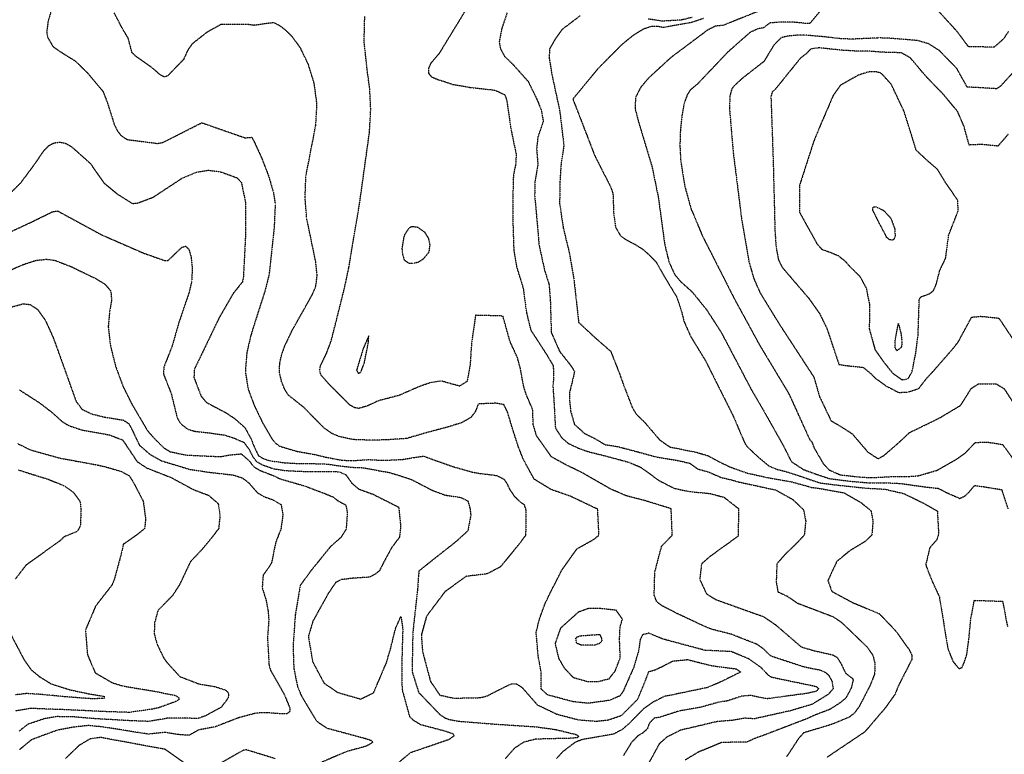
# Model space of a CAD drawing. Header units: feet. Extents: x 2234729 to 2255890, y 588345 to 614924.
# Tile 73 of 88: x 2244316 to 2245220, y 598937 to 599612. Entities that reach past the tile are written whole.
import ezdxf

# ---------------------------------------------------------------- set-up
doc = ezdxf.new("R2010")
doc.units = ezdxf.units.FT
doc.header["$MEASUREMENT"] = 0
doc.linetypes.add('OhDOT_USTN3', pattern=[0.22, 0.165, -0.055])
doc.layers.add('DT_X_Contour_Major', color=132, linetype='OhDOT_USTN3')
doc.layers.add('DT_X_Contour_Minor', color=136, linetype='OhDOT_USTN3')

msp = doc.modelspace()

# ---------------------------------------------------------------- linework, layer by layer
at = {"layer": 'DT_X_Contour_Major'}
for points in [[(2244998.91, 599014.63), (2244997.07, 599016.6), (2244985.02, 599025.14), (2244969.2, 599031.66), (2244945.1, 599032.84), (2244906.74, 599043.14), (2244893.5, 599048.57), (2244887.82, 599047.12), (2244885.69, 599042.78), (2244884.09, 599032.04), (2244879.78, 599017.35), (2244870.04, 598995.26), (2244866.94, 598990.9), (2244857.52, 598986.85), (2244837.85, 598984.13), (2244823.75, 598985.65), (2244800.43, 598991.93), (2244794.78, 598997.24), (2244794.77, 599012.54), (2244792.02, 599027.13), (2244790.11, 599049.26), (2244793.01, 599061.24), (2244798.37, 599075.88), (2244802.6, 599084.71), (2244814.07, 599107.2), (2244827.63, 599126.22), (2244842.49, 599134.46), (2244847.83, 599138.61), (2244846.62, 599162.49), (2244821.8, 599174.33), (2244803.72, 599180.66), (2244788.37, 599190.04), (2244778.42, 599208.18), (2244773.87, 599219.7), (2244770.25, 599230.68), (2244766.43, 599243.03), (2244766.11, 599244.36), (2244763.75, 599252.01), (2244760.56, 599258.52), (2244752.88, 599259.91), (2244736.96, 599259.26), (2244734.28, 599252.27), (2244730.11, 599246.71), (2244721.52, 599241.89), (2244708.06, 599237.78), (2244688.59, 599232.6), (2244671.15, 599227.48), (2244651.98, 599226.21), (2244638.54, 599225.93), (2244622.23, 599226.46), (2244609.83, 599229.06), (2244602.62, 599232.04), (2244595.28, 599237.13), (2244576.93, 599255.87), (2244562.41, 599267.46), (2244559.15, 599272.8), (2244556.22, 599279.92), (2244554.48, 599287.92), (2244554.56, 599296.03), (2244556.21, 599304.07), (2244558.98, 599311.96), (2244566.14, 599327.03), (2244584.36, 599359.34), (2244587.65, 599367.09), (2244589, 599377.18), (2244587.61, 599390.17), (2244579.3, 599430.23), (2244577.87, 599449.41), (2244578.68, 599468.79), (2244587.69, 599515.27), (2244588.83, 599534.56), (2244586.29, 599553.78), (2244580.84, 599571.44), (2244573.84, 599585.96), (2244566.54, 599596.24), (2244559.87, 599602.83), (2244554.68, 599606.74), (2244548.96, 599609.67), (2244530.89, 599607.14), (2244524.99, 599607.98), (2244500.79, 599608), (2244487.82, 599600.83), (2244474.2, 599590.13), (2244470.36, 599584.74), (2244466.21, 599575.73), (2244451.53, 599560.65), (2244448.78, 599559.67), (2244445.41, 599561.24), (2244436.69, 599568.73), (2244422.66, 599578.6), (2244418.93, 599582.1), (2244415.42, 599595.43), (2244410.59, 599603.35), (2244402.67, 599618.44)], [(2244943.73, 599613.39), (2244933.04, 599609.87), (2244906.76, 599605.08), (2244901.11, 599606.26), (2244895.76, 599606.07), (2244888.45, 599603.62), (2244879.22, 599597.9), (2244868.65, 599589.34), (2244846.51, 599566.96), (2244823.84, 599539.42), (2244844.05, 599487.08), (2244858.62, 599458.49), (2244860.66, 599452.48), (2244861.24, 599435.02), (2244863.02, 599421.66), (2244865.19, 599417.94), (2244867.58, 599413.86), (2244871.93, 599410.71), (2244880.78, 599405.93), (2244887.38, 599401.93), (2244893.28, 599396.87), (2244900.16, 599389.85), (2244908.03, 599376.02), (2244919.12, 599357.69), (2244923.12, 599346.03), (2244926, 599334.8), (2244932.04, 599321.25), (2244945.86, 599298.56), (2244970.88, 599248.62), (2244981.39, 599223.93), (2244983.46, 599220.48), (2244992.29, 599212.12), (2244993.4, 599211.03), (2244998.91, 599206.42)], [(2244998.91, 599206.42), (2245003.86, 599202.27), (2245011.54, 599199.14), (2245018.55, 599197.39), (2245033.98, 599192.48), (2245043.73, 599189.06), (2245051.04, 599186.65), (2245065.97, 599184.78), (2245093.82, 599181.81), (2245103.88, 599181.32), (2245110.93, 599180.81), (2245127.73, 599176.9), (2245145.49, 599168.3), (2245158.56, 599160.93), (2245159.72, 599140.13), (2245158.29, 599134.65), (2245151.66, 599127.18), (2245147.91, 599111.4), (2245153.06, 599098.04), (2245160.5, 599081.76), (2245164.39, 599057.75), (2245168.15, 599034.59), (2245172.97, 599022.53), (2245178.45, 599015.97), (2245181.24, 599017.1), (2245183.3, 599021.8), (2245185.58, 599028.83), (2245187.31, 599041.02), (2245189.38, 599062.21), (2245192.58, 599078.79), (2245218.52, 599077.91), (2245223.08, 599054.24)], [(2244998.91, 599014.63), (2245003.11, 599010.15), (2245006.37, 599008.2), (2245047.34, 598999.67), (2245049.38, 598997.69), (2245047.98, 598995.37), (2245039.63, 598993.35), (2245002.02, 598988.29), (2244998.91, 598988.91)], [(2244998.91, 598988.91), (2244986.89, 598991.32), (2244978.93, 598990.7), (2244965.98, 598986.4), (2244957.05, 598984.96), (2244941.65, 598980.59), (2244921.19, 598976.95), (2244903.74, 598971.34), (2244898.54, 598970.58), (2244894, 598965.73), (2244892.11, 598960.39), (2244887.77, 598956.7), (2244883.64, 598954.27), (2244877.8, 598948.43), (2244870.32, 598936.19)]]:
    msp.add_lwpolyline(points, dxfattribs=at)
at = {"layer": 'DT_X_Contour_Minor'}
for points in [[(2244345.83, 599624.7), (2244341.86, 599610.79), (2244340.61, 599601.8), (2244341.21, 599596.47), (2244346.37, 599587.6), (2244355.9, 599581.12), (2244366.68, 599574.57), (2244377.65, 599563.9), (2244392.41, 599546.3), (2244396.41, 599535.71), (2244402.73, 599515.75), (2244405.56, 599510.16), (2244408.62, 599506.12), (2244414.52, 599502.22), (2244442.03, 599498.7), (2244446.82, 599499.39), (2244483.06, 599517.66), (2244522.72, 599503.78), (2244528.9, 599504.28), (2244531.16, 599500.16), (2244538.08, 599485.03), (2244544.22, 599469.05), (2244548.59, 599454.49), (2244550.49, 599442.85), (2244549.43, 599420.87), (2244544.87, 599378.47), (2244541.28, 599363.82), (2244531.89, 599334.62), (2244528, 599322.01), (2244524.31, 599306.1), (2244523.01, 599288.99), (2244525.64, 599272.79), (2244531.01, 599258.33), (2244538.78, 599242.05), (2244547.13, 599227.75), (2244550.1, 599223.77), (2244554.25, 599220.58), (2244569.89, 599215.82), (2244586.93, 599212.82), (2244596.56, 599210.41), (2244611.21, 599207.66), (2244620.32, 599207.12), (2244636.16, 599208.13), (2244646.49, 599207.6), (2244659.27, 599207.77), (2244668.34, 599208.37), (2244677.86, 599210.01), (2244686.73, 599211.29), (2244697.57, 599207.34), (2244714.88, 599201.34), (2244731.16, 599196.74), (2244739.11, 599195.32), (2244750.32, 599194), (2244754.72, 599193.15), (2244760.56, 599190.1), (2244762.87, 599186.87), (2244765.61, 599181.02), (2244769.99, 599174.49), (2244775.17, 599169.55), (2244778.98, 599166.82), (2244780.6, 599161.81), (2244780.46, 599138.56), (2244774.06, 599129.97), (2244757.21, 599109.48), (2244745.02, 599103.07), (2244726.02, 599100.83), (2244706.39, 599086.79), (2244689.48, 599064.28), (2244684.66, 599046.97), (2244685.75, 599031.63), (2244693.05, 599004.3), (2244701.68, 598991.63), (2244714.83, 598988.87), (2244739.03, 598989.37), (2244744.92, 598990.86), (2244754.36, 598995.82), (2244766.77, 599001.87), (2244771.94, 599002.08), (2244776.07, 598999.49), (2244777.16, 598998.66), (2244791.16, 598982.79), (2244808.98, 598974.25), (2244828.98, 598968.95), (2244845.66, 598967.73), (2244856.4, 598968.89), (2244868.72, 598973.16), (2244883.44, 598987.94), (2244890.67, 599005.46), (2244893.62, 599013.39), (2244898.4, 599014.52), (2244905.98, 599018.02), (2244915.38, 599022.95), (2244929.14, 599024.33), (2244951.74, 599018.64), (2244973.95, 599015.78), (2244977.92, 599012.89), (2244959.33, 599003.67), (2244947.29, 598998.55), (2244907.62, 598990.34), (2244897.23, 598985.09), (2244888.84, 598979.21), (2244875.73, 598965.76), (2244869.2, 598960.11), (2244861.1, 598955.79), (2244839.98, 598952.04), (2244832.74, 598950.95), (2244825.81, 598948.22), (2244814.2, 598939.37), (2244808.84, 598933.43)], [(2244730.79, 599630.11), (2244700.88, 599581.12), (2244693.51, 599572.56), (2244691.26, 599567.71), (2244691.4, 599562.87), (2244693.93, 599559.85), (2244700.46, 599557.18), (2244706.88, 599555.17)], [(2244998.91, 599034.13), (2244992.96, 599038.34), (2244969.43, 599047.56), (2244950.93, 599052.28), (2244943.83, 599055.23), (2244919.48, 599066.7), (2244905.97, 599073.65), (2244900.94, 599077.34), (2244898.51, 599083.59), (2244899.1, 599104.71), (2244905.37, 599128.61), (2244915.09, 599138.53), (2244914.11, 599162.95), (2244890.17, 599170.34), (2244873.26, 599174.7), (2244858.67, 599180.95), (2244832.69, 599195.85), (2244816.97, 599203.58), (2244804.07, 599210.67), (2244796.85, 599221.15), (2244790.5, 599229.88), (2244787.46, 599240.25), (2244786.88, 599254.39), (2244781.23, 599267.24), (2244778.45, 599275.98), (2244775.57, 599292), (2244772.95, 599301.81), (2244766.13, 599316.65), (2244759.57, 599340.03), (2244734.48, 599340.73), (2244730.76, 599315.27), (2244729.51, 599295.46), (2244726.62, 599279.9), (2244719.83, 599275.67), (2244712.71, 599277.56), (2244703.19, 599280.29), (2244693.4, 599278.9), (2244683.04, 599275.33), (2244664.29, 599267.15), (2244645.13, 599262.09), (2244635.16, 599257.44), (2244627.24, 599255.16), (2244623.23, 599255.86), (2244618.83, 599258.34), (2244599.53, 599277.83), (2244592.58, 599285.74), (2244591.4, 599289.65), (2244591.9, 599294.04), (2244597.6, 599305.79), (2244601.97, 599317.5), (2244614.09, 599365.67), (2244618.14, 599384.8), (2244628.35, 599446.27), (2244637.06, 599509.18), (2244638.2, 599530.51), (2244637.24, 599549.13), (2244635.08, 599565.11), (2244632.1, 599592.23), (2244632.71, 599615.34)], [(2244763.47, 599618.79), (2244758.32, 599603.52), (2244756.14, 599591.73), (2244757.2, 599586.04), (2244760.92, 599578.88), (2244768.92, 599571.15), (2244782.76, 599555.63), (2244791.04, 599538.64), (2244794.9, 599528.95), (2244796.66, 599518.98), (2244791.72, 599504.64)], [(2244830.3, 599615.77), (2244813.93, 599603.31), (2244807.05, 599593.69), (2244802.49, 599585.55), (2244802.07, 599577.4), (2244804.81, 599560.76), (2244811.76, 599528.6), (2244815.55, 599496.79), (2244812.95, 599479.24), (2244811.9, 599462.67), (2244811.66, 599443.71), (2244811.66, 599443.46), (2244815.01, 599420.98), (2244820.64, 599397.78), (2244824.74, 599373.93), (2244825.41, 599368.02), (2244829.15, 599334.19), (2244844.48, 599319.95), (2244858.55, 599307.7), (2244866.33, 599287.96), (2244870.67, 599275.92), (2244878.64, 599255.36), (2244882.35, 599249.44)], [(2244998.91, 599621.39), (2244991.92, 599619.19), (2244962.2, 599607.22), (2244954.51, 599606.37), (2244947.3, 599602.61), (2244913.91, 599577.6), (2244893.41, 599558.8), (2244886.12, 599550.19), (2244881.46, 599540.92), (2244880.92, 599531.2), (2244883.56, 599520.39), (2244896.43, 599477.64), (2244902.25, 599449.52), (2244908.22, 599405.51), (2244912.22, 599389.28), (2244917.2, 599378.42), (2244922.44, 599372.07), (2244933.24, 599362.41), (2244946.83, 599345.58), (2244960.17, 599324.85), (2244987.72, 599272.4), (2244998.91, 599253.23)], [(2245050.17, 599619.36), (2245041.38, 599608.83), (2245037.42, 599608.95), (2245028.89, 599609.89), (2245016.67, 599610.25), (2245004.65, 599609.29), (2244998.91, 599604.88)], [(2245224.03, 599601.81), (2245219.35, 599594.73), (2245210.67, 599587.01), (2245199.99, 599587.33), (2245187.26, 599587.39), (2245177.07, 599601.15), (2245159.82, 599620.11)], [(2244933.37, 599614.51), (2244923.3, 599612), (2244906.04, 599611.04), (2244892.95, 599612.96)], [(2244998.91, 599604.88), (2244993.9, 599604.08), (2244986.42, 599600.54), (2244966.22, 599582.68), (2244938.02, 599553.01), (2244931.6, 599547.62), (2244928.85, 599543.32), (2244926.22, 599535.88), (2244924.03, 599524.57), (2244922.57, 599510.75), (2244922.12, 599496.32), (2244922.84, 599482.85), (2244926.61, 599459.49), (2244932.22, 599438.9), (2244942.92, 599413.46), (2244972.01, 599356.09), (2244995.06, 599313.77), (2244998.91, 599307.37)], [(2245228.92, 599564.75), (2245216.66, 599551.35), (2245213.06, 599548.84), (2245199.99, 599549.72), (2245185.99, 599550.42), (2245176.44, 599567.54), (2245160.46, 599583.98), (2245150.33, 599590.32), (2245140.41, 599593.16), (2245115.09, 599595.29), (2245105.18, 599595.6), (2245102.94, 599595.5), (2245081.35, 599594.53), (2245071.51, 599594.71), (2245060.73, 599595.95), (2245053.21, 599596.74), (2245045.46, 599597.4), (2245036.88, 599598.21), (2245031.72, 599598.27), (2245021.48, 599597.27), (2245015.23, 599595.83), (2245008.5, 599589.1), (2244998.91, 599573.32)], [(2245223.52, 599506.92), (2245214.22, 599496.2), (2245199.37, 599497.69), (2245187.8, 599497.18), (2245183.04, 599514.43), (2245177.1, 599528.16), (2245163.91, 599543.97), (2245148.35, 599560.04), (2245133.83, 599577.21), (2245125.61, 599581.95), (2245124, 599581.99), (2245109.19, 599582.4), (2245096.47, 599583.31), (2245085.09, 599583.42), (2245072.12, 599584.19), (2245063.75, 599585.03), (2245050.11, 599586.49), (2245042.4, 599585.46), (2245038.11, 599581.01), (2245032.97, 599577.15), (2245008.76, 599547.25), (2245006.89, 599546.01), (2245005.75, 599541.45), (2245007.86, 599480.83), (2245009.42, 599418.4), (2245010.55, 599402.77), (2245012.45, 599392.36), (2245015.92, 599384.98), (2245041, 599355.76), (2245050.31, 599342.47), (2245057.05, 599328.87), (2245068.24, 599295.46), (2245076.6, 599294.35), (2245080.59, 599293.94), (2245090.54, 599292.86), (2245097.82, 599286.79), (2245101.71, 599282.92), (2245111.57, 599275.71), (2245123.12, 599269.81), (2245131.5, 599270.16), (2245141.51, 599273.38), (2245148.99, 599283.09), (2245154.71, 599289.19), (2245174.35, 599311.67), (2245178.08, 599316.75), (2245190.07, 599339.02), (2245198.47, 599339.8), (2245215.03, 599338.14), (2245229.18, 599316.96)], [(2244998.91, 599573.32), (2244997.74, 599572.75), (2244979.77, 599558.69), (2244971.94, 599551.61), (2244969.84, 599548.77), (2244968.13, 599542.73), (2244967.63, 599530.9), (2244971.04, 599490.94), (2244978.72, 599429.59), (2244985.63, 599389.57), (2244990.12, 599374.15), (2244995.75, 599361.44), (2244998.91, 599356.28)], [(2245047.88, 599406.71), (2245052.41, 599401.36), (2245061.94, 599397.95), (2245067.61, 599395.52), (2245073.63, 599390.68), (2245078.12, 599385.65), (2245087.47, 599376.39), (2245093.21, 599365.7), (2245096.41, 599349.97), (2245096.03, 599328.39), (2245101.31, 599309.27), (2245109.93, 599297.02), (2245117.64, 599287.46), (2245126.05, 599281.52), (2245131.13, 599282.3), (2245131.88, 599282.69), (2245135.31, 599288.77), (2245138.73, 599305.66), (2245140.93, 599322.89), (2245141.97, 599355.56), (2245143.83, 599357.83), (2245149.46, 599359.79), (2245151.38, 599360.52), (2245155, 599363.34), (2245157.69, 599369.46), (2245160.71, 599381.74), (2245166.17, 599393.1), (2245169, 599414.45), (2245177.84, 599436.91), (2245177.2, 599446.67), (2245166.36, 599462.27), (2245158.87, 599474.6), (2245149.51, 599482.78), (2245139.08, 599492.46), (2245134.94, 599506.12), (2245127.86, 599528.51), (2245116.24, 599553.08), (2245107.06, 599563.11), (2245102.61, 599564.44), (2245095.99, 599564.55), (2245085.87, 599561.29), (2245070.66, 599552.71), (2245069.72, 599552.21), (2245062.95, 599542.8), (2245049.74, 599512.09), (2245044.89, 599500.1), (2245032.06, 599460.25), (2245032.06, 599435.25), (2245047.88, 599406.71)], [(2244706.88, 599555.17), (2244713.48, 599552.91), (2244724.97, 599551.07), (2244729.07, 599550.22), (2244731.32, 599549.96), (2244752.45, 599547.59), (2244761.45, 599543.32), (2244763.03, 599538.49), (2244763.38, 599536.21), (2244766.49, 599514.95), (2244768.16, 599505.77), (2244768.49, 599504.21), (2244771.63, 599489.36), (2244771.57, 599480.87), (2244769.54, 599470.46), (2244768.94, 599465.66), (2244768.83, 599453.85), (2244768.65, 599429.23), (2244769.54, 599400.98), (2244772.03, 599385.73), (2244778.18, 599365.58), (2244781.24, 599343.14), (2244785.1, 599327.22), (2244799.95, 599304.28), (2244805.77, 599294.37), (2244806.21, 599284.79), (2244805.48, 599275.88), (2244806.43, 599261.81), (2244807.09, 599249.6), (2244807.8, 599237.02), (2244813.63, 599228.15), (2244819.72, 599222.95), (2244829.8, 599218.26), (2244837.88, 599215.46), (2244851.76, 599212.01), (2244875.28, 599205.68), (2244886.33, 599200.98), (2244903.02, 599188.84), (2244917.07, 599181.7), (2244930.57, 599178.77), (2244949.81, 599176.97), (2244962.69, 599173.46), (2244975.89, 599163.13), (2244975.73, 599137.74), (2244965.77, 599130.58), (2244949.42, 599118.78), (2244942.01, 599112.25), (2244940.35, 599097.98), (2244946.6, 599084.71), (2244955.14, 599079.48), (2244998.91, 599063.8)], [(2244308.18, 599453.98), (2244316.74, 599462.4), (2244329.39, 599479.37), (2244338.33, 599492.48), (2244342.7, 599496.76), (2244347.63, 599499.24), (2244352.95, 599499.86), (2244358.33, 599498.6), (2244363.49, 599495.59), (2244380.51, 599480.42), (2244393.1, 599462.44), (2244405.6, 599452.09), (2244419.28, 599443.48), (2244424.32, 599443.94), (2244438.41, 599449.26), (2244464.99, 599466.8), (2244478.23, 599472.32), (2244488.97, 599474), (2244500.21, 599472.61), (2244515.18, 599467.14), (2244519.29, 599462.93), (2244523.15, 599444.63), (2244523.15, 599414.19), (2244521.2, 599375.38), (2244520.41, 599371.37), (2244512.04, 599361.07), (2244499, 599338.51), (2244476.1, 599290.95), (2244475.81, 599283.44), (2244482.48, 599266.24), (2244487.51, 599260.42), (2244494.86, 599256.65), (2244505.31, 599251.09), (2244512.98, 599246), (2244522.57, 599237.6), (2244528.84, 599226), (2244529.66, 599223.15), (2244534.96, 599211.79), (2244539.5, 599209.11), (2244544.67, 599207.24), (2244546.15, 599206.97), (2244559.19, 599205.21), (2244570.1, 599204.59), (2244585.45, 599204.4), (2244597.91, 599204.03), (2244610.75, 599202.2), (2244621.3, 599201.03), (2244631.86, 599200.62), (2244645.78, 599197.89), (2244654.17, 599196.56), (2244664.63, 599193.43), (2244675.77, 599189.75), (2244694.48, 599179.99), (2244706.49, 599175.49), (2244707.94, 599175.28), (2244721.18, 599173.27), (2244727.48, 599169.97), (2244729.32, 599163.26), (2244730, 599157.58), (2244729.93, 599156.11), (2244727.45, 599142.68), (2244716.12, 599132.37), (2244694.42, 599115.29), (2244682.5, 599105.72), (2244682.04, 599101.71), (2244681.15, 599088.59), (2244677.44, 599055), (2244676.8, 599047.63), (2244676.11, 599013.41), (2244682.23, 598994.09), (2244701.72, 598973.79), (2244706.44, 598970.73), (2244709.72, 598969.43), (2244719.47, 598967.66), (2244748.99, 598965.26), (2244789.46, 598962.6), (2244808.29, 598960.04), (2244826.85, 598955.45), (2244829.09, 598954.1), (2244828.52, 598952.64), (2244823.25, 598952.01), (2244789.98, 598951.23), (2244778.72, 598948.47), (2244770.11, 598942.78), (2244761.52, 598933)], [(2244791.72, 599504.64), (2244790.5, 599493.92), (2244791.67, 599479.16), (2244791.08, 599476.06), (2244789.02, 599463.79), (2244788.71, 599451.13), (2244790.3, 599433.78), (2244792.8, 599405.13), (2244797.82, 599382.17), (2244801.91, 599369.17), (2244803.08, 599354.85), (2244804, 599324.99), (2244811.61, 599307.61), (2244822.15, 599294.25), (2244825.35, 599289.09), (2244823.55, 599281.07), (2244820.87, 599270.22), (2244820.59, 599264.49), (2244821.79, 599252.71), (2244825.17, 599240.68), (2244834.3, 599232.36), (2244845.41, 599226.69), (2244853.55, 599221.81), (2244864.9, 599220.11), (2244882.83, 599215.38), (2244900.35, 599210.61), (2244920.21, 599207.34), (2244931.28, 599204.7), (2244932.03, 599204.14), (2244938.62, 599199.46), (2244948.39, 599196.75), (2244960.06, 599191.67), (2244969.66, 599189.45), (2244976.47, 599187.45), (2244986.17, 599185.43), (2244998.91, 599182.63)], [(2244285.95, 599407.59), (2244323.77, 599425.05), (2244346.11, 599435.96), (2244350.73, 599436.57), (2244391.16, 599414.62), (2244429.24, 599398.01), (2244448.39, 599391.21), (2244452.07, 599391.07), (2244464.77, 599403.25), (2244468.17, 599404.2), (2244471.16, 599401.46), (2244473.29, 599393.91), (2244474.25, 599383.38), (2244473.77, 599372.42), (2244471.74, 599362.92), (2244461.87, 599333.8), (2244455.64, 599312.01), (2244448.18, 599293.27), (2244447.85, 599286.67), (2244454.87, 599268.93), (2244460.46, 599246.33), (2244463.76, 599240.97), (2244470.18, 599236.07), (2244476.46, 599234.16), (2244490.69, 599232.57), (2244504.25, 599230.58), (2244512.59, 599227.87), (2244521.64, 599223.96), (2244526.28, 599217.8), (2244529.72, 599210.98), (2244533.12, 599206.45), (2244538.46, 599203.41), (2244548.85, 599199.7), (2244559.57, 599198.04), (2244574.65, 599197.34), (2244586.24, 599197.2), (2244602.74, 599197.26), (2244609.44, 599196.82), (2244615.28, 599194.34), (2244620.63, 599186.58), (2244627.08, 599181.11), (2244640.47, 599176.19), (2244663.86, 599164.46), (2244665.67, 599146.88), (2244664.62, 599136.85), (2244657.36, 599127.13), (2244649.62, 599112.89), (2244646.32, 599106.17), (2244642.54, 599102.92), (2244637.14, 599100.07), (2244621.62, 599099.04), (2244610.72, 599097.7), (2244605.76, 599094.92), (2244598.86, 599084.61), (2244585.2, 599059.89), (2244580.89, 599045.84), (2244584.93, 599022.06), (2244595.27, 599002.72), (2244608.01, 598994.08), (2244628.96, 598988.08), (2244640.85, 598993.84), (2244648.52, 599011.9), (2244652.64, 599021.57), (2244656.41, 599034.35), (2244660.95, 599052.85), (2244665.89, 599063.98), (2244667.63, 599052.74), (2244667.29, 599043.21), (2244666.9, 599027.62), (2244666.86, 599001.34), (2244667.26, 598995.74), (2244673.82, 598971.96)], [(2245112.02, 599412.34), (2245111.12, 599414.32), (2245105.47, 599425), (2245099.23, 599437.5), (2245099.61, 599440.13), (2245101.94, 599440.49), (2245104.47, 599439.46), (2245109.31, 599437.02), (2245115.99, 599429.75), (2245119.66, 599419.52), (2245119.71, 599413.47), (2245118.73, 599410.47), (2245117.07, 599409.75), (2245114.59, 599410.16), (2245112.02, 599412.34)], [(2244686.47, 599392.45), (2244691.85, 599398.99), (2244692.69, 599405.26), (2244691.5, 599411.25), (2244688.09, 599416.67), (2244681.34, 599421.48), (2244676.42, 599422.15), (2244673.42, 599421.12), (2244669.14, 599414.58), (2244668.3, 599411.44), (2244666.83, 599401.86), (2244667.39, 599396.8), (2244668.93, 599391.53), (2244673.08, 599388.59), (2244677.43, 599388.59), (2244681.71, 599389.64), (2244686.47, 599392.45)], [(2244307.36, 599382.35), (2244319.44, 599387.54), (2244330.63, 599391.2), (2244340.24, 599392.21), (2244348.18, 599391.22), (2244362.95, 599385.49), (2244385.81, 599374.39), (2244394.05, 599369.37), (2244399.49, 599362.9), (2244400.18, 599354.76), (2244398.31, 599344.18), (2244397.11, 599330.26), (2244399.09, 599312.68), (2244403.98, 599293.42), (2244410.78, 599275.04), (2244418.53, 599259.51), (2244433.12, 599234.72), (2244439.05, 599227.98), (2244448.03, 599219.04), (2244453.85, 599215.4), (2244468.07, 599212.35), (2244491.21, 599211.21), (2244500.89, 599210.87), (2244507.33, 599212.26), (2244519.33, 599213.38), (2244526.35, 599207.2), (2244530.76, 599201.48), (2244536.33, 599198.24), (2244550.17, 599192.83), (2244555.06, 599190.37), (2244561.7, 599188.48), (2244577.26, 599183.99), (2244593.45, 599177.9), (2244603.4, 599173.92), (2244608.33, 599170.12), (2244615.15, 599166.49), (2244616.69, 599159.7), (2244615.58, 599144.17), (2244610.65, 599136.41), (2244601.02, 599127.91), (2244583.05, 599105.69), (2244573.35, 599092.38), (2244572.81, 599088.35), (2244572.46, 599086.65), (2244568.89, 599065.59), (2244566.82, 599036.24), (2244567.53, 599016.22), (2244570.97, 598999.3), (2244574.68, 598990.54), (2244579.23, 598983.06), (2244588.05, 598968.36)], [(2244998.91, 599356.28), (2245012.45, 599334.14), (2245045.19, 599283.86), (2245050.33, 599266.01), (2245060.9, 599243.9), (2245070.41, 599238.26), (2245080.35, 599231.87), (2245094.57, 599215.21), (2245104.06, 599208.9), (2245109.52, 599211.87), (2245123.6, 599224.13), (2245133.25, 599233.12), (2245139.29, 599235.97), (2245160.52, 599246.35), (2245180.08, 599258.04), (2245189.77, 599273.54), (2245196.19, 599277.62), (2245212.69, 599277.69), (2245219.96, 599273.3), (2245232.58, 599253.59)], [(2244308.98, 599348.6), (2244319.4, 599351.33), (2244325.5, 599350.55), (2244332.19, 599346.13), (2244339.44, 599335.94), (2244347.05, 599319), (2244367.57, 599261.64), (2244373.05, 599254.35), (2244381.62, 599250.15), (2244394.13, 599247.04), (2244410.93, 599244.46), (2244416.09, 599241.08), (2244419.7, 599233.95), (2244425.65, 599221.39), (2244435.36, 599213.01), (2244445.78, 599207.11), (2244471.64, 599199.23), (2244488.51, 599196.62), (2244511.72, 599193.99), (2244520.42, 599191.21), (2244525.95, 599186.9), (2244534.02, 599177.79), (2244540.29, 599174), (2244547.74, 599171.43), (2244555.9, 599166.73), (2244557.53, 599157.62), (2244555.72, 599144.38), (2244550.93, 599132.23), (2244546.97, 599112.78), (2244542.58, 599106.48), (2244539.32, 599101.78), (2244538.5, 599090.26), (2244541.86, 599079.62), (2244543.92, 599069.03), (2244544.54, 599060.57), (2244543.36, 599044.72), (2244544.73, 599019.63), (2244546.04, 599014.67), (2244558.42, 598992.87), (2244563.84, 598980.04), (2244563.71, 598976.43), (2244561.28, 598974.52), (2244553.84, 598974.57), (2244542.89, 598975.5), (2244532.92, 598975.14), (2244516.85, 598970.85), (2244495.01, 598962.4), (2244480.22, 598959.71), (2244471.39, 598954.72), (2244461.43, 598955.39), (2244448.97, 598957.41), (2244433.81, 598955.8), (2244392.9, 598962.31), (2244378.67, 598963.71), (2244365.64, 598962.25), (2244350.83, 598959.59), (2244340.71, 598955.94), (2244326.42, 598950.57), (2244315.68, 598941.55)], [(2245125.99, 599317.04), (2245125.7, 599311.49), (2245121.58, 599308.14), (2245119.96, 599310.41), (2245119.77, 599317.56), (2245122.85, 599333.3), (2245125.21, 599323.67), (2245125.99, 599317.04)], [(2244625.18, 599290.26), (2244626.86, 599287.36), (2244629.06, 599288.49), (2244632.39, 599297.17), (2244636.19, 599316.81), (2244636.35, 599321.79), (2244631.32, 599310.32), (2244625.18, 599290.26)], [(2244998.91, 599307.37), (2245022.09, 599268.84), (2245041.38, 599226.44), (2245043.43, 599224.2), (2245045.15, 599219.28), (2245053.96, 599204.11), (2245059.37, 599198.49), (2245069.43, 599194.1), (2245088.03, 599192.05), (2245098.48, 599191.57), (2245115.7, 599192.45), (2245132.51, 599192.6), (2245140.84, 599193.18), (2245158.3, 599198.26), (2245176.44, 599208.61), (2245184.38, 599214.29), (2245193.47, 599223.84), (2245204.05, 599224.22), (2245218.56, 599221.96), (2245231.52, 599203.93), (2245234.78, 599198.71)], [(2244315.67, 599272.11), (2244333.86, 599260.4), (2244344.78, 599252), (2244355.09, 599242.84), (2244361.18, 599239.23), (2244372.78, 599235.41), (2244398.65, 599230.67), (2244410.31, 599226.14), (2244416.21, 599217.38), (2244423.44, 599206.54), (2244423.94, 599206.03), (2244432.62, 599200.36), (2244455.25, 599191.49), (2244475.27, 599180.59), (2244489.16, 599175.34), (2244498.11, 599167.64), (2244499.69, 599156.65), (2244498.51, 599144.69), (2244492.49, 599136.74), (2244482.57, 599124.79), (2244472.55, 599114.27), (2244462.67, 599093.27), (2244456, 599082.9), (2244442.76, 599069.53), (2244439.72, 599058.33), (2244439.31, 599048.2), (2244441.68, 599039.16), (2244447.91, 599026.03), (2244450.97, 599021.73), (2244462.87, 599008.7), (2244480.3, 599002.05), (2244494.78, 598999.6), (2244504.87, 598996.32), (2244506.67, 598994.67), (2244507.76, 598992.34), (2244507.18, 598988.91), (2244500.79, 598980.46), (2244486.47, 598972.67), (2244479.97, 598970.32), (2244476.48, 598970.26), (2244467.66, 598970.47), (2244451.08, 598970.37), (2244434.13, 598967.5), (2244418.47, 598968.07), (2244384.31, 598970.02), (2244365.06, 598971.69), (2244349.89, 598971.9), (2244337.89, 598969.81), (2244323.19, 598964.81), (2244315.37, 598958.6)], [(2244998.91, 599253.23), (2245017.09, 599220.96), (2245024.36, 599206.4), (2245035.57, 599198.98), (2245036.81, 599198.55), (2245047.7, 599194.59), (2245059.53, 599190.68), (2245077, 599188.42), (2245096.15, 599186.69), (2245109.79, 599186.88), (2245124.8, 599186.18), (2245147.44, 599183.01), (2245159.48, 599181.68), (2245167.39, 599177.66), (2245179.21, 599172.42), (2245184.09, 599174.79), (2245187.71, 599178.28), (2245192.32, 599183.78), (2245193.12, 599184.24), (2245201.38, 599183.2), (2245217.59, 599180.51), (2245223.47, 599162.85)], [(2244882.35, 599249.44), (2244888.97, 599243.26), (2244903.6, 599226.17)], [(2244903.6, 599226.17), (2244913.03, 599219.68), (2244937.08, 599214.87), (2244947.58, 599211.85), (2244959.17, 599205.62), (2244969.33, 599200.87), (2244970.67, 599200.41), (2244983.96, 599195.76), (2244998.91, 599192.39)], [(2244313.75, 599222.9), (2244325.96, 599216.96), (2244351.69, 599209.77), (2244367.22, 599206.75), (2244388.29, 599202.95), (2244397.15, 599200.8), (2244409.11, 599197.21), (2244416.25, 599193.37), (2244419.75, 599188.03), (2244429.23, 599169.78), (2244431.46, 599153.14), (2244430.45, 599144.66), (2244424.28, 599139.6), (2244410.93, 599130.24), (2244409.35, 599122.75), (2244402.54, 599097.62), (2244400.46, 599092.78), (2244385.61, 599073.69), (2244376.13, 599051.39), (2244378.02, 599028.78), (2244385.12, 599012.15), (2244400.92, 599003), (2244410.53, 599000.07), (2244421, 598998.25), (2244439.32, 598995.31), (2244459.14, 598991.26), (2244462.09, 598988.93), (2244461.93, 598987.44), (2244459.28, 598985.91), (2244457.96, 598985.36), (2244443.45, 598980.04), (2244437.02, 598978.69), (2244416.43, 598975.81), (2244394.48, 598976.49), (2244353.33, 598978.45), (2244345.88, 598978.63), (2244326.14, 598979.43), (2244311.66, 598977.09)], [(2244314.77, 599198.6), (2244328.31, 599194.28), (2244341.81, 599190.1), (2244356.94, 599183.98), (2244364.51, 599178.57), (2244367, 599175.57), (2244371.2, 599169.67), (2244372.09, 599161.94), (2244371.47, 599147.31), (2244368.64, 599142.05), (2244360.5, 599138.72), (2244356.7, 599137.24), (2244352.18, 599132.99), (2244321.61, 599111.17), (2244311.57, 599098.11)], [(2244998.91, 599192.39), (2245000.22, 599192.09), (2245024.99, 599187.6), (2245039.76, 599183.54), (2245042.56, 599182.61), (2245050.65, 599181.63), (2245072.71, 599177.64), (2245088.02, 599168.93), (2245097.68, 599161.11), (2245099.48, 599151.65), (2245098.38, 599138.67), (2245091.93, 599132.57), (2245078.49, 599124.54), (2245066.17, 599114.42), (2245058.04, 599096.97), (2245061.6, 599087.04), (2245080.44, 599076.93), (2245105.23, 599066.55), (2245119.99, 599051.1), (2245132.69, 599033.53), (2245135.2, 599028.22), (2245135.26, 599024.69), (2245122.49, 598999.68), (2245119.78, 598992.44), (2245110.78, 598979.9), (2245091.93, 598957.82), (2245057.05, 598934.36)], [(2244998.91, 599182.63), (2245010.25, 599180.14), (2245025.65, 599171.57), (2245035.78, 599161.97), (2245037.71, 599151.46), (2245036.39, 599138.85), (2245029.51, 599131.38), (2245018.81, 599121.01), (2245011.23, 599112.42), (2245010.57, 599095.73), (2245012.22, 599086.51), (2245020.57, 599082.72), (2245030.02, 599076.26), (2245062.96, 599063.74), (2245070.75, 599058.39), (2245093.53, 599036.43), (2245099.27, 599028.49), (2245101.25, 599020.81), (2245100.99, 599011.17), (2245096.93, 599000.88), (2245086.74, 598981.03), (2245082.49, 598975.26), (2245077.81, 598971.47), (2245061.31, 598964.65), (2245035.71, 598956.98), (2245031.2, 598951.88), (2245020.11, 598935.02)], [(2244814.89, 599018.27), (2244816.18, 599016.3), (2244824.14, 599007.93), (2244837.68, 599004.1), (2244846.74, 599004.08), (2244857.07, 599006.73), (2244862.72, 599013.88), (2244867.33, 599025.88), (2244866.71, 599043.22), (2244867.21, 599054.14), (2244869.36, 599061.55), (2244863.61, 599069.64), (2244847.97, 599071.38), (2244838.24, 599071.3), (2244828.8, 599067.85), (2244812.46, 599053.13), (2244807.5, 599039.02), (2244810.74, 599025.51), (2244814.89, 599018.27)], [(2244998.91, 599063.8), (2245009.58, 599056.67), (2245033.54, 599036), (2245044.99, 599032.64), (2245062.74, 599028.59), (2245066.36, 599026.47), (2245069.98, 599020.93), (2245074.19, 599011.92), (2245080.54, 599007.15), (2245081.27, 599005.59), (2245079.54, 598998.32), (2245074.45, 598988.88), (2245069.23, 598984.52), (2245059.95, 598978.6), (2245045.55, 598973.08), (2245038.92, 598970), (2245010.27, 598959.04), (2244998.91, 598954.7)], [(2244307.85, 599046.82), (2244319.57, 599024.61), (2244326.39, 599014.88), (2244334.09, 599008.63), (2244344.65, 599002.03), (2244362.16, 598996.5), (2244379.38, 598992.86), (2244393.48, 598990.59), (2244393.38, 598988.57), (2244391.9, 598988.65), (2244383.35, 598988.22), (2244367.26, 598989.38), (2244357.4, 598990.16), (2244344.11, 598991.47), (2244334.09, 598992.37), (2244322.12, 598993.11), (2244311.88, 598991.92)], [(2244848.44, 599047.47), (2244850.14, 599043.96), (2244850.36, 599041.23), (2244847.98, 599038.85), (2244843.9, 599037.67), (2244831.81, 599037.46), (2244827.32, 599039.32), (2244826.62, 599043.93), (2244828.04, 599045.36), (2244831.51, 599046.29), (2244841.66, 599046.99), (2244848.44, 599047.47)], [(2244998.91, 599034.13), (2245005.25, 599027.91), (2245036.37, 599017.62), (2245050.52, 599014.91), (2245055.14, 599013.03), (2245058.51, 599010.35), (2245061.82, 599004.46), (2245062.9, 598997.56), (2245058.38, 598992.31), (2245043.47, 598983.16), (2245023.95, 598977.37), (2244998.91, 598971.77)], [(2244588.05, 598968.36), (2244590.87, 598966.04), (2244598.12, 598961.35), (2244633.53, 598951.8), (2244639.06, 598949.98), (2244639.84, 598948.36), (2244638.33, 598947.11), (2244633.76, 598944.61), (2244616.54, 598939.94), (2244583.74, 598926.07)], [(2244673.82, 598971.96), (2244676.92, 598968.96), (2244683.65, 598964.79), (2244706.49, 598958.69), (2244713.53, 598956.34), (2244714.57, 598954.25), (2244713.16, 598953), (2244710.14, 598950.82), (2244674.53, 598938.63), (2244659.29, 598925.85)], [(2244998.91, 598971.77), (2244990.59, 598969.91), (2244981.77, 598970.42), (2244970.85, 598968.55), (2244956.24, 598967.31), (2244922.61, 598959.4), (2244910.03, 598953), (2244903.12, 598946.87), (2244872.23, 598890.19)], [(2244998.91, 598954.7), (2244992.63, 598952.56), (2244983.62, 598948.49), (2244960.63, 598948.18), (2244939.04, 598939.26), (2244926.89, 598931.96)], [(2244474.48, 598924.02), (2244449.49, 598941.76), (2244390.28, 598952.74), (2244380.68, 598951.54), (2244370.34, 598945.44), (2244357.9, 598933.49)], [(2244550.42, 598933.27), (2244523.83, 598941.43), (2244521.02, 598940.89), (2244492.18, 598924.47)]]:
    msp.add_lwpolyline(points, dxfattribs=at)

doc.saveas('drawing.dxf')
